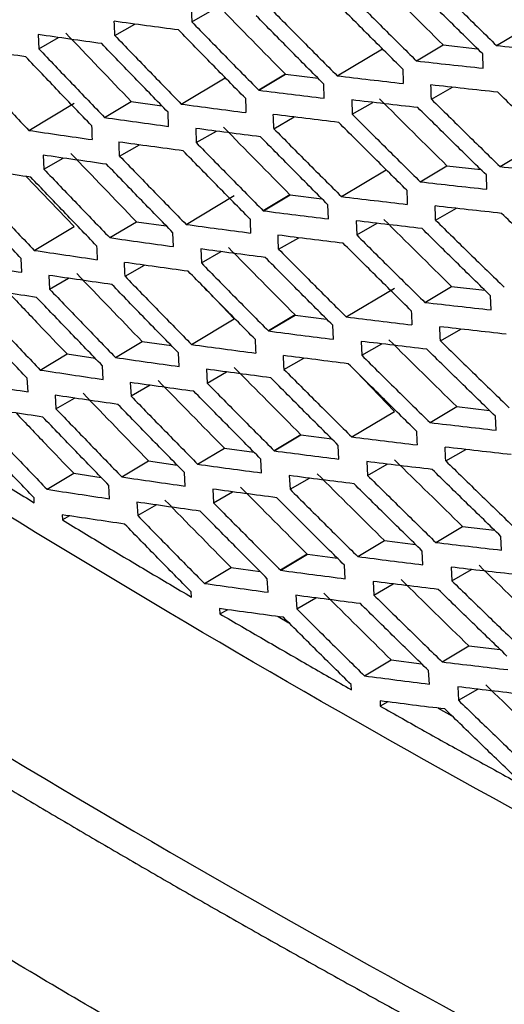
# Model space of a CAD drawing. Header units: millimetres. Extents: x -0.44 to 1.31, y -0.87 to 1.29.
# Tile 151 of 182: x 0.9274 to 0.9403, y 0.8283 to 0.8543. Entities that reach past the tile are written whole.
import ezdxf

# ---------------------------------------------------------------- set-up
doc = ezdxf.new("R2010")
doc.units = ezdxf.units.MM

msp = doc.modelspace()

# ---------------------------------------------------------------- linework, layer by layer
at = {"color": 7, "linetype": 'Continuous', "lineweight": 25}
for p, q in [((0.931967, 0.854658), (0.93198, 0.854279)), ((0.93198, 0.854279), (0.93252, 0.854587)), ((0.940053, 0.853653), (0.941278, 0.854388)), ((0.92994, 0.853917), (0.930471, 0.85422)), ((0.927909, 0.853942), (0.927924, 0.853568)), ((0.927924, 0.853568), (0.928445, 0.853866)), ((0.935832, 0.85285), (0.937029, 0.853567)), ((0.937931, 0.853245), (0.938638, 0.853668)), ((0.938638, 0.853668), (0.93955, 0.853568)), ((0.939699, 0.853051), (0.939688, 0.853432)), ((0.9317, 0.852101), (0.932867, 0.852799)), ((0.934461, 0.852892), (0.933754, 0.852469)), ((0.933755, 0.852469), (0.934462, 0.852892)), ((0.933756, 0.852468), (0.934463, 0.852891)), ((0.934463, 0.852891), (0.935325, 0.852784)), ((0.935488, 0.852253), (0.935476, 0.852632)), ((0.93833, 0.852229), (0.938887, 0.852547)), ((0.929669, 0.851746), (0.930376, 0.85217)), ((0.930376, 0.85217), (0.931185, 0.852057)), ((0.936217, 0.852212), (0.93623, 0.851832)), ((0.93623, 0.851832), (0.93678, 0.852146)), ((0.92766, 0.851405), (0.928865, 0.852126)), ((0.931365, 0.851511), (0.931351, 0.851885)), ((0.934153, 0.851449), (0.934695, 0.851759)), ((0.932083, 0.851455), (0.932098, 0.85108)), ((0.932098, 0.85108), (0.932631, 0.851384)), ((0.940149, 0.850445), (0.941365, 0.851173)), ((0.930067, 0.850723), (0.93059, 0.851022)), ((0.928043, 0.850748), (0.928059, 0.850379)), ((0.928059, 0.850379), (0.928572, 0.850672)), ((0.935944, 0.849651), (0.937132, 0.850362)), ((0.938035, 0.850041), (0.938742, 0.850464)), ((0.938742, 0.850464), (0.93964, 0.850364)), ((0.927593, 0.850181), (0.928865, 0.84886)), ((0.939797, 0.849844), (0.939785, 0.850222)), ((0.931829, 0.848912), (0.933107, 0.849677)), ((0.934582, 0.849698), (0.933875, 0.849275)), ((0.933875, 0.849275), (0.934582, 0.849698)), ((0.933876, 0.849274), (0.934583, 0.849697)), ((0.934583, 0.849697), (0.93543, 0.849591)), ((0.935603, 0.849057), (0.935589, 0.849432)), ((0.93844, 0.849025), (0.93899, 0.849339)), ((0.927805, 0.848225), (0.928865, 0.84886)), ((0.929806, 0.848562), (0.930513, 0.848985)), ((0.930513, 0.848985), (0.931305, 0.848874)), ((0.936334, 0.849009), (0.936349, 0.848634)), ((0.936349, 0.848634), (0.936891, 0.848943)), ((0.931496, 0.848324), (0.93148, 0.848694)), ((0.93428, 0.848256), (0.934814, 0.84856)), ((0.932217, 0.848262), (0.932233, 0.847891)), ((0.927479, 0.847645), (0.927461, 0.848008)), ((0.932233, 0.847891), (0.932758, 0.848191)), ((0.93021, 0.847539), (0.930725, 0.847833)), ((0.928192, 0.847563), (0.928211, 0.8472)), ((0.928211, 0.8472), (0.928715, 0.847487)), ((0.932295, 0.847255), (0.933107, 0.846411)), ((0.936073, 0.846462), (0.937351, 0.847227)), ((0.938156, 0.846847), (0.938863, 0.84727)), ((0.938863, 0.84727), (0.939745, 0.847171)), ((0.939912, 0.846648), (0.939897, 0.847021)), ((0.931974, 0.845732), (0.933107, 0.846411)), ((0.934719, 0.846514), (0.934012, 0.84609)), ((0.934719, 0.846514), (0.934012, 0.84609)), ((0.934013, 0.84609), (0.93472, 0.846513)), ((0.93472, 0.846513), (0.935551, 0.846407)), ((0.935733, 0.84587), (0.935717, 0.846241)), ((0.938567, 0.845832), (0.939108, 0.846141)), ((0.929959, 0.845387), (0.930666, 0.845811)), ((0.930666, 0.845811), (0.931442, 0.845701)), ((0.936467, 0.845815), (0.936484, 0.845445)), ((0.936484, 0.845445), (0.937018, 0.84575)), ((0.927966, 0.845056), (0.928674, 0.84548)), ((0.928674, 0.84548), (0.92942, 0.845368)), ((0.931642, 0.845148), (0.931624, 0.845513)), ((0.934423, 0.845071), (0.934949, 0.845371)), ((0.929631, 0.844806), (0.929612, 0.845168)), ((0.932366, 0.845077), (0.932385, 0.844711)), ((0.932385, 0.844711), (0.932901, 0.845006)), ((0.936325, 0.845028), (0.937351, 0.843961)), ((0.927641, 0.844478), (0.927622, 0.844836)), ((0.930351, 0.844726), (0.93037, 0.844364)), ((0.930876, 0.844653), (0.93037, 0.844364)), ((0.928359, 0.844388), (0.928379, 0.844029)), ((0.928379, 0.844029), (0.928874, 0.844312)), ((0.938292, 0.843663), (0.939, 0.844086)), ((0.939, 0.844086), (0.939866, 0.843987)), ((0.936218, 0.843282), (0.937351, 0.843961)), ((0.940042, 0.843462), (0.940026, 0.84383)), ((0.934872, 0.84334), (0.934165, 0.842916)), ((0.934873, 0.843339), (0.934165, 0.842916)), ((0.934166, 0.842915), (0.934873, 0.843339)), ((0.934873, 0.843339), (0.935687, 0.843234)), ((0.93588, 0.842694), (0.935862, 0.843059)), ((0.932135, 0.842562), (0.932843, 0.842986)), ((0.932843, 0.842986), (0.933629, 0.842879)), ((0.93871, 0.842647), (0.939243, 0.842952)), ((0.930128, 0.842222), (0.930836, 0.842646)), ((0.930836, 0.842646), (0.931593, 0.842537)), ((0.93383, 0.842331), (0.933812, 0.842694)), ((0.936617, 0.842631), (0.936635, 0.842265)), ((0.936635, 0.842265), (0.93716, 0.842565)), ((0.928144, 0.841896), (0.928852, 0.84232)), ((0.928852, 0.84232), (0.929579, 0.842209)), ((0.931805, 0.841981), (0.931785, 0.84234)), ((0.934564, 0.842259), (0.934583, 0.841896)), ((0.929801, 0.841644), (0.929781, 0.842)), ((0.934583, 0.841896), (0.9351, 0.842191)), ((0.932533, 0.841901), (0.932553, 0.841541)), ((0.932553, 0.841541), (0.93306, 0.841831)), ((0.927807, 0.841537), (0.927799, 0.841673)), ((0.930526, 0.841555), (0.930547, 0.841199)), ((0.931043, 0.841482), (0.930547, 0.841199)), ((0.928542, 0.841221), (0.92855, 0.841084)), ((0.928743, 0.841191), (0.92855, 0.841084)), ((0.938445, 0.840488), (0.939153, 0.840912)), ((0.939153, 0.840912), (0.940002, 0.840813)), ((0.936379, 0.840113), (0.937087, 0.840536)), ((0.937087, 0.840536), (0.93791, 0.840434)), ((0.940188, 0.840285), (0.940171, 0.840649)), ((0.935041, 0.840175), (0.934334, 0.839751)), ((0.935042, 0.840175), (0.934335, 0.839751)), ((0.934335, 0.83975), (0.935043, 0.840174)), ((0.935043, 0.840174), (0.935839, 0.84007)), ((0.938104, 0.839899), (0.938086, 0.840261)), ((0.936042, 0.839527), (0.936023, 0.839887)), ((0.932313, 0.839403), (0.93302, 0.839826)), ((0.93302, 0.839826), (0.933788, 0.83972)), ((0.938851, 0.839834), (0.93887, 0.839472)), ((0.93887, 0.839472), (0.939394, 0.839772)), ((0.934001, 0.839169), (0.933981, 0.839526)), ((0.936784, 0.839455), (0.936804, 0.839095)), ((0.936804, 0.839095), (0.937319, 0.83939)), ((0.931971, 0.83904), (0.931963, 0.839178)), ((0.934739, 0.839088), (0.93476, 0.838731)), ((0.93476, 0.838731), (0.935267, 0.83902)), ((0.932716, 0.838735), (0.932725, 0.838597)), ((0.932725, 0.838597), (0.932922, 0.838707)), ((0.934269, 0.838524), (0.934552, 0.83836)), ((0.938615, 0.837323), (0.939322, 0.837747)), ((0.939322, 0.837747), (0.940154, 0.837649)), ((0.936557, 0.836953), (0.937264, 0.837377)), ((0.937264, 0.837377), (0.938069, 0.837276)), ((0.938275, 0.836737), (0.938255, 0.837094)), ((0.936208, 0.836586), (0.9362, 0.836724)), ((0.939026, 0.836663), (0.939047, 0.836307)), ((0.939047, 0.836307), (0.939561, 0.836601)), ((0.936967, 0.836289), (0.936975, 0.836151)), ((0.937176, 0.836263), (0.936975, 0.836151)), ((0.938512, 0.836097), (0.938872, 0.835896))]:
    msp.add_line(p, q, dxfattribs=at)
for points, knots in [([(0.941828, 0.853851), (0.941522, 0.854148), (0.940912, 0.854741), (0.940305, 0.855336), (0.940002, 0.855634)], [0, 0, 0, 0, 0.5004344, 1, 1, 1, 1]), ([(0.938236, 0.855441), (0.938538, 0.855143), (0.939141, 0.854546), (0.939749, 0.853951), (0.940053, 0.853653)], [0, 0, 0, 0, 0.49963, 1, 1, 1, 1]), ([(0.936128, 0.85504), (0.936427, 0.854741), (0.937027, 0.854141), (0.937629, 0.853544), (0.937931, 0.853245)], [0, 0, 0, 0, 0.499728, 1, 1, 1, 1]), ([(0.939688, 0.853432), (0.939385, 0.85373), (0.938779, 0.854325), (0.938176, 0.854923), (0.937875, 0.855222)], [0, 0, 0, 0, 0.500362, 1, 1, 1, 1]), ([(0.937571, 0.853025), (0.93727, 0.853325), (0.936668, 0.853923), (0.93607, 0.854523), (0.935771, 0.854823)], [0, 0, 0, 0, 0.500258, 1, 1, 1, 1]), ([(0.934043, 0.854653), (0.93434, 0.854352), (0.934935, 0.85375), (0.935533, 0.85315), (0.935832, 0.85285)], [0, 0, 0, 0, 0.499857, 1, 1, 1, 1]), ([(0.93163, 0.854064), (0.931345, 0.854102), (0.930775, 0.854177), (0.93021, 0.854255), (0.929927, 0.854294)], [0, 0, 0, 0, 0.499728, 1, 1, 1, 1]), ([(0.93198, 0.854279), (0.932274, 0.853977), (0.932863, 0.853373), (0.933457, 0.85277), (0.933755, 0.852468)], [0, 0, 0, 0, 0.4984631, 1, 1, 1, 1]), ([(0.935476, 0.852632), (0.935178, 0.852932), (0.93458, 0.853533), (0.933987, 0.854135), (0.933689, 0.854438)], [0, 0, 0, 0, 0.498856, 1, 1, 1, 1]), ([(0.933402, 0.852253), (0.933105, 0.852554), (0.932513, 0.853157), (0.931924, 0.853762), (0.93163, 0.854064)], [0, 0, 0, 0, 0.4999529, 1, 1, 1, 1]), ([(0.929593, 0.853703), (0.929312, 0.853742), (0.928749, 0.853821), (0.928189, 0.853901), (0.927909, 0.853942)], [0, 0, 0, 0, 0.49961, 1, 1, 1, 1]), ([(0.92994, 0.853917), (0.930233, 0.853614), (0.930818, 0.853007), (0.931406, 0.852403), (0.9317, 0.852101)], [0, 0, 0, 0, 0.5001651, 1, 1, 1, 1]), ([(0.92758, 0.853354), (0.927302, 0.853395), (0.926745, 0.853477), (0.926192, 0.853561), (0.925915, 0.853602)], [0, 0, 0, 0, 0.499523, 1, 1, 1, 1]), ([(0.927924, 0.853568), (0.928214, 0.853264), (0.928794, 0.852655), (0.929378, 0.852049), (0.929669, 0.851746)], [0, 0, 0, 0, 0.500274, 1, 1, 1, 1]), ([(0.931351, 0.851885), (0.931057, 0.852188), (0.930469, 0.852792), (0.929885, 0.853399), (0.929593, 0.853703)], [0, 0, 0, 0, 0.499819, 1, 1, 1, 1]), ([(0.940053, 0.853653), (0.940349, 0.853622), (0.940942, 0.85356), (0.941539, 0.8535), (0.941838, 0.85347)], [0, 0, 0, 0, 0.499613, 1, 1, 1, 1]), ([(0.925931, 0.853233), (0.926218, 0.852928), (0.926793, 0.852317), (0.927371, 0.851709), (0.92766, 0.851405)], [0, 0, 0, 0, 0.500356, 1, 1, 1, 1]), ([(0.929322, 0.851531), (0.929031, 0.851834), (0.928448, 0.852441), (0.927869, 0.85305), (0.92758, 0.853354)], [0, 0, 0, 0, 0.499716, 1, 1, 1, 1]), ([(0.937931, 0.853245), (0.938225, 0.853212), (0.938812, 0.853146), (0.939403, 0.853082), (0.939699, 0.853051)], [0, 0, 0, 0, 0.499705, 1, 1, 1, 1]), ([(0.935832, 0.85285), (0.936123, 0.852815), (0.936704, 0.852746), (0.93729, 0.852679), (0.937583, 0.852645)], [0, 0, 0, 0, 0.499825, 1, 1, 1, 1]), ([(0.933755, 0.852468), (0.934044, 0.852432), (0.93462, 0.852359), (0.935199, 0.852288), (0.935488, 0.852253)], [0, 0, 0, 0, 0.501537, 1, 1, 1, 1]), ([(0.940088, 0.852415), (0.939792, 0.852447), (0.9392, 0.852511), (0.938612, 0.852576), (0.938318, 0.852609)], [0, 0, 0, 0, 0.500303, 1, 1, 1, 1]), ([(0.941916, 0.850636), (0.94161, 0.850932), (0.940999, 0.851524), (0.940391, 0.852119), (0.940088, 0.852415)], [0, 0, 0, 0, 0.500454, 1, 1, 1, 1]), ([(0.937969, 0.852008), (0.937676, 0.852042), (0.93709, 0.852108), (0.936508, 0.852177), (0.936217, 0.852212)], [0, 0, 0, 0, 0.50019, 1, 1, 1, 1]), ([(0.93833, 0.852229), (0.938632, 0.851931), (0.939236, 0.851335), (0.939844, 0.850742), (0.940149, 0.850445)], [0, 0, 0, 0, 0.499613, 1, 1, 1, 1]), ([(0.9317, 0.852101), (0.931985, 0.852063), (0.932555, 0.851986), (0.933128, 0.851912), (0.933415, 0.851876)], [0, 0, 0, 0, 0.500154, 1, 1, 1, 1]), ([(0.939785, 0.850222), (0.939481, 0.850519), (0.938874, 0.851114), (0.938271, 0.85171), (0.937969, 0.852008)], [0, 0, 0, 0, 0.500378, 1, 1, 1, 1]), ([(0.929669, 0.851746), (0.929951, 0.851706), (0.930514, 0.851627), (0.931082, 0.851549), (0.931365, 0.851511)], [0, 0, 0, 0, 0.5002956, 1, 1, 1, 1]), ([(0.935873, 0.851614), (0.935583, 0.851649), (0.935004, 0.851719), (0.934427, 0.851791), (0.934139, 0.851827)], [0, 0, 0, 0, 0.500047, 1, 1, 1, 1]), ([(0.93623, 0.851832), (0.93653, 0.851533), (0.93713, 0.850935), (0.937733, 0.850339), (0.938035, 0.850041)], [0, 0, 0, 0, 0.499714, 1, 1, 1, 1]), ([(0.92766, 0.851405), (0.927939, 0.851363), (0.928496, 0.851281), (0.929057, 0.8512), (0.929338, 0.851159)], [0, 0, 0, 0, 0.500406, 1, 1, 1, 1]), ([(0.933799, 0.851233), (0.933512, 0.85127), (0.932938, 0.851343), (0.932368, 0.851418), (0.932083, 0.851455)], [0, 0, 0, 0, 0.501086, 1, 1, 1, 1]), ([(0.934153, 0.851449), (0.934451, 0.851149), (0.935046, 0.850548), (0.935645, 0.84995), (0.935944, 0.849651)], [0, 0, 0, 0, 0.499846, 1, 1, 1, 1]), ([(0.937676, 0.84982), (0.937374, 0.850119), (0.936772, 0.850716), (0.936173, 0.851315), (0.935873, 0.851614)], [0, 0, 0, 0, 0.500272, 1, 1, 1, 1]), ([(0.935589, 0.849432), (0.93529, 0.849731), (0.934692, 0.85033), (0.934098, 0.850931), (0.9338, 0.851233)], [0, 0, 0, 0, 0.498914, 1, 1, 1, 1]), ([(0.931748, 0.850864), (0.931465, 0.850902), (0.930897, 0.850978), (0.930333, 0.851056), (0.930051, 0.851095)], [0, 0, 0, 0, 0.49972, 1, 1, 1, 1]), ([(0.933522, 0.849057), (0.933226, 0.849358), (0.932633, 0.849959), (0.932043, 0.850562), (0.931748, 0.850864)], [0, 0, 0, 0, 0.49996, 1, 1, 1, 1]), ([(0.932098, 0.85108), (0.932392, 0.850779), (0.932983, 0.850176), (0.933577, 0.849575), (0.933875, 0.849274)], [0, 0, 0, 0, 0.498458, 1, 1, 1, 1]), ([(0.92972, 0.850507), (0.92944, 0.850547), (0.928879, 0.850626), (0.928321, 0.850707), (0.928043, 0.850748)], [0, 0, 0, 0, 0.499605, 1, 1, 1, 1]), ([(0.930067, 0.850723), (0.93036, 0.850421), (0.930945, 0.849816), (0.931535, 0.849213), (0.931829, 0.848912)], [0, 0, 0, 0, 0.50016, 1, 1, 1, 1]), ([(0.927715, 0.850163), (0.927438, 0.850204), (0.926883, 0.850287), (0.926332, 0.850371), (0.926057, 0.850413)], [0, 0, 0, 0, 0.49952, 1, 1, 1, 1]), ([(0.928059, 0.850379), (0.928349, 0.850076), (0.92893, 0.849469), (0.929514, 0.848864), (0.929806, 0.848562)], [0, 0, 0, 0, 0.500273, 1, 1, 1, 1]), ([(0.93148, 0.848694), (0.931186, 0.848996), (0.930597, 0.849599), (0.930013, 0.850204), (0.92972, 0.850507)], [0, 0, 0, 0, 0.499823, 1, 1, 1, 1]), ([(0.940149, 0.850445), (0.940444, 0.850413), (0.941035, 0.85035), (0.94163, 0.850289), (0.941928, 0.850259)], [0, 0, 0, 0, 0.499629, 1, 1, 1, 1]), ([(0.929459, 0.848345), (0.929168, 0.848647), (0.928584, 0.849252), (0.928005, 0.849859), (0.927715, 0.850163)], [0, 0, 0, 0, 0.499717, 1, 1, 1, 1]), ([(0.927461, 0.848008), (0.927172, 0.848311), (0.926594, 0.848918), (0.92602, 0.849527), (0.925732, 0.849831)], [0, 0, 0, 0, 0.4996351, 1, 1, 1, 1]), ([(0.926074, 0.850049), (0.926362, 0.849744), (0.926937, 0.849135), (0.927516, 0.848529), (0.927805, 0.848225)], [0, 0, 0, 0, 0.500358, 1, 1, 1, 1]), ([(0.938035, 0.850041), (0.938328, 0.850008), (0.938913, 0.849941), (0.939503, 0.849877), (0.939797, 0.849844)], [0, 0, 0, 0, 0.499718, 1, 1, 1, 1]), ([(0.935944, 0.849651), (0.936234, 0.849616), (0.936814, 0.849546), (0.937397, 0.849478), (0.937689, 0.849444)], [0, 0, 0, 0, 0.499835, 1, 1, 1, 1]), ([(0.933875, 0.849274), (0.934163, 0.849237), (0.934737, 0.849164), (0.935315, 0.849092), (0.935603, 0.849057)], [0, 0, 0, 0, 0.501542, 1, 1, 1, 1]), ([(0.94019, 0.849206), (0.939895, 0.849238), (0.939305, 0.849302), (0.938719, 0.849369), (0.938426, 0.849402)], [0, 0, 0, 0, 0.50029, 1, 1, 1, 1]), ([(0.93844, 0.849025), (0.938742, 0.848728), (0.939347, 0.848134), (0.939956, 0.847542), (0.940261, 0.847246)], [0, 0, 0, 0, 0.4996, 1, 1, 1, 1]), ([(0.942021, 0.847431), (0.941715, 0.847727), (0.941103, 0.848317), (0.940494, 0.84891), (0.94019, 0.849206)], [0, 0, 0, 0, 0.500468, 1, 1, 1, 1]), ([(0.931829, 0.848912), (0.932113, 0.848873), (0.932681, 0.848796), (0.933252, 0.848722), (0.933537, 0.848684)], [0, 0, 0, 0, 0.50016, 1, 1, 1, 1]), ([(0.93808, 0.848804), (0.937788, 0.848837), (0.937204, 0.848905), (0.936624, 0.848974), (0.936334, 0.849009)], [0, 0, 0, 0, 0.500181, 1, 1, 1, 1]), ([(0.939897, 0.847021), (0.939593, 0.847318), (0.938986, 0.847911), (0.938382, 0.848506), (0.93808, 0.848804)], [0, 0, 0, 0, 0.500389, 1, 1, 1, 1]), ([(0.929806, 0.848562), (0.930087, 0.848522), (0.930648, 0.848441), (0.931213, 0.848363), (0.931496, 0.848324)], [0, 0, 0, 0, 0.500299, 1, 1, 1, 1]), ([(0.935992, 0.848414), (0.935703, 0.848449), (0.935125, 0.84852), (0.934551, 0.848592), (0.934264, 0.848629)], [0, 0, 0, 0, 0.50004, 1, 1, 1, 1]), ([(0.936349, 0.848634), (0.936649, 0.848336), (0.937249, 0.847739), (0.937853, 0.847144), (0.938156, 0.846847)], [0, 0, 0, 0, 0.499704, 1, 1, 1, 1]), ([(0.933926, 0.848037), (0.93364, 0.848074), (0.933068, 0.848148), (0.9325, 0.848224), (0.932217, 0.848262)], [0, 0, 0, 0, 0.501027, 1, 1, 1, 1]), ([(0.93428, 0.848256), (0.934578, 0.847956), (0.935174, 0.847357), (0.935773, 0.84676), (0.936073, 0.846462)], [0, 0, 0, 0, 0.49984, 1, 1, 1, 1]), ([(0.937796, 0.846625), (0.937495, 0.846922), (0.936891, 0.847518), (0.936292, 0.848115), (0.935992, 0.848414)], [0, 0, 0, 0, 0.50028, 1, 1, 1, 1]), ([(0.927805, 0.848225), (0.928083, 0.848184), (0.928638, 0.8481), (0.929197, 0.848019), (0.929476, 0.847978)], [0, 0, 0, 0, 0.5004077, 1, 1, 1, 1]), ([(0.935717, 0.846241), (0.935419, 0.846539), (0.93482, 0.847137), (0.934225, 0.847737), (0.933927, 0.848037)], [0, 0, 0, 0, 0.498973, 1, 1, 1, 1]), ([(0.925827, 0.847903), (0.926102, 0.847859), (0.92665, 0.847772), (0.927203, 0.847687), (0.927479, 0.847645)], [0, 0, 0, 0, 0.5004856, 1, 1, 1, 1]), ([(0.931884, 0.847673), (0.931601, 0.847711), (0.931036, 0.847788), (0.930474, 0.847867), (0.930193, 0.847906)], [0, 0, 0, 0, 0.499718, 1, 1, 1, 1]), ([(0.932233, 0.847891), (0.932528, 0.847591), (0.933119, 0.84699), (0.933714, 0.84639), (0.934012, 0.84609)], [0, 0, 0, 0, 0.498462, 1, 1, 1, 1]), ([(0.929864, 0.847321), (0.929584, 0.84736), (0.929025, 0.84744), (0.92847, 0.847522), (0.928192, 0.847563)], [0, 0, 0, 0, 0.499605, 1, 1, 1, 1]), ([(0.93021, 0.847539), (0.930504, 0.847237), (0.93109, 0.846634), (0.931679, 0.846033), (0.931974, 0.845732)], [0, 0, 0, 0, 0.500161, 1, 1, 1, 1]), ([(0.933659, 0.845871), (0.933362, 0.84617), (0.932769, 0.84677), (0.932179, 0.847372), (0.931884, 0.847673)], [0, 0, 0, 0, 0.499962, 1, 1, 1, 1]), ([(0.927866, 0.846981), (0.927591, 0.847022), (0.927038, 0.847105), (0.926489, 0.847191), (0.926215, 0.847233)], [0, 0, 0, 0, 0.499522, 1, 1, 1, 1]), ([(0.928211, 0.8472), (0.928501, 0.846897), (0.929082, 0.846292), (0.929667, 0.845689), (0.929959, 0.845387)], [0, 0, 0, 0, 0.500277, 1, 1, 1, 1]), ([(0.931624, 0.845513), (0.93133, 0.845813), (0.930741, 0.846415), (0.930156, 0.847019), (0.929864, 0.847321)], [0, 0, 0, 0, 0.4998214, 1, 1, 1, 1]), ([(0.927136, 0.847092), (0.927396, 0.846819), (0.927907, 0.846281), (0.928421, 0.845744), (0.928674, 0.84548)], [0, 0, 0, 0, 0.50759, 1, 1, 1, 1]), ([(0.929612, 0.845168), (0.92932, 0.845469), (0.928737, 0.846073), (0.928157, 0.846678), (0.927866, 0.846981)], [0, 0, 0, 0, 0.49971, 1, 1, 1, 1]), ([(0.926234, 0.846874), (0.926522, 0.84657), (0.927097, 0.845963), (0.927677, 0.845358), (0.927966, 0.845056)], [0, 0, 0, 0, 0.5003651, 1, 1, 1, 1]), ([(0.938156, 0.846847), (0.938447, 0.846813), (0.939031, 0.846746), (0.939618, 0.846681), (0.939912, 0.846648)], [0, 0, 0, 0, 0.499726, 1, 1, 1, 1]), ([(0.927622, 0.844836), (0.927333, 0.845138), (0.926754, 0.845743), (0.926179, 0.84635), (0.925892, 0.846654)], [0, 0, 0, 0, 0.499627, 1, 1, 1, 1]), ([(0.936073, 0.846462), (0.936362, 0.846426), (0.936939, 0.846355), (0.937521, 0.846287), (0.937811, 0.846253)], [0, 0, 0, 0, 0.49984, 1, 1, 1, 1]), ([(0.940309, 0.846006), (0.940015, 0.846038), (0.939427, 0.846103), (0.938843, 0.84617), (0.938551, 0.846204)], [0, 0, 0, 0, 0.500284, 1, 1, 1, 1]), ([(0.934012, 0.84609), (0.934299, 0.846052), (0.934871, 0.845978), (0.935446, 0.845906), (0.935733, 0.84587)], [0, 0, 0, 0, 0.501538, 1, 1, 1, 1]), ([(0.931974, 0.845732), (0.932257, 0.845693), (0.932822, 0.845616), (0.933391, 0.84554), (0.933676, 0.845503)], [0, 0, 0, 0, 0.50016, 1, 1, 1, 1]), ([(0.938207, 0.845608), (0.937916, 0.845642), (0.937334, 0.84571), (0.936756, 0.84578), (0.936467, 0.845815)], [0, 0, 0, 0, 0.5001766, 1, 1, 1, 1]), ([(0.938567, 0.845832), (0.938869, 0.845535), (0.939475, 0.844943), (0.940085, 0.844352), (0.940389, 0.844057)], [0, 0, 0, 0, 0.499594, 1, 1, 1, 1]), ([(0.929959, 0.845387), (0.930239, 0.845347), (0.930798, 0.845266), (0.931361, 0.845187), (0.931642, 0.845148)], [0, 0, 0, 0, 0.500297, 1, 1, 1, 1]), ([(0.936127, 0.845223), (0.93584, 0.845258), (0.935264, 0.84533), (0.934692, 0.845403), (0.934406, 0.845439)], [0, 0, 0, 0, 0.500038, 1, 1, 1, 1]), ([(0.936484, 0.845445), (0.936784, 0.845147), (0.937385, 0.844552), (0.93799, 0.843959), (0.938292, 0.843663)], [0, 0, 0, 0, 0.499701, 1, 1, 1, 1]), ([(0.940026, 0.84383), (0.939722, 0.844126), (0.939114, 0.844718), (0.938509, 0.845311), (0.938207, 0.845608)], [0, 0, 0, 0, 0.500395, 1, 1, 1, 1]), ([(0.937933, 0.843438), (0.937631, 0.843735), (0.937027, 0.844329), (0.936427, 0.844925), (0.936127, 0.845223)], [0, 0, 0, 0, 0.500282, 1, 1, 1, 1]), ([(0.927966, 0.845056), (0.928243, 0.845014), (0.928796, 0.844929), (0.929352, 0.844847), (0.929631, 0.844806)], [0, 0, 0, 0, 0.500403, 1, 1, 1, 1]), ([(0.93407, 0.844851), (0.933784, 0.844888), (0.933215, 0.844962), (0.932649, 0.845039), (0.932366, 0.845077)], [0, 0, 0, 0, 0.500972, 1, 1, 1, 1]), ([(0.935862, 0.843059), (0.935563, 0.843356), (0.934964, 0.843953), (0.934368, 0.844551), (0.93407, 0.844851)], [0, 0, 0, 0, 0.4990281, 1, 1, 1, 1]), ([(0.934423, 0.845071), (0.934721, 0.844773), (0.935318, 0.844175), (0.935918, 0.84358), (0.936218, 0.843282)], [0, 0, 0, 0, 0.49984, 1, 1, 1, 1]), ([(0.925996, 0.844738), (0.92627, 0.844694), (0.926816, 0.844606), (0.927366, 0.844521), (0.927641, 0.844478)], [0, 0, 0, 0, 0.500478, 1, 1, 1, 1]), ([(0.932035, 0.844491), (0.931754, 0.844529), (0.93119, 0.844607), (0.930631, 0.844686), (0.930351, 0.844726)], [0, 0, 0, 0, 0.499721, 1, 1, 1, 1]), ([(0.932385, 0.844711), (0.93268, 0.844412), (0.933271, 0.843813), (0.933867, 0.843215), (0.934165, 0.842915)], [0, 0, 0, 0, 0.4984695, 1, 1, 1, 1]), ([(0.930024, 0.844143), (0.929745, 0.844183), (0.929189, 0.844264), (0.928636, 0.844346), (0.928359, 0.844388)], [0, 0, 0, 0, 0.49961, 1, 1, 1, 1]), ([(0.93037, 0.844364), (0.930664, 0.844063), (0.93125, 0.843461), (0.93184, 0.842862), (0.932135, 0.842562)], [0, 0, 0, 0, 0.500168, 1, 1, 1, 1]), ([(0.933812, 0.842694), (0.933515, 0.842993), (0.932921, 0.843591), (0.93233, 0.844191), (0.932035, 0.844491)], [0, 0, 0, 0, 0.499957, 1, 1, 1, 1]), ([(0.928034, 0.843808), (0.92776, 0.84385), (0.927209, 0.843934), (0.926663, 0.844019), (0.92639, 0.844062)], [0, 0, 0, 0, 0.499531, 1, 1, 1, 1]), ([(0.931785, 0.84234), (0.931491, 0.84264), (0.930902, 0.84324), (0.930316, 0.843842), (0.930024, 0.844143)], [0, 0, 0, 0, 0.499814, 1, 1, 1, 1]), ([(0.927322, 0.843918), (0.927579, 0.843649), (0.928087, 0.843115), (0.928598, 0.842583), (0.928852, 0.84232)], [0, 0, 0, 0, 0.50462, 1, 1, 1, 1]), ([(0.929781, 0.842), (0.929489, 0.842301), (0.928905, 0.842902), (0.928325, 0.843506), (0.928034, 0.843808)], [0, 0, 0, 0, 0.4997, 1, 1, 1, 1]), ([(0.928379, 0.844029), (0.92867, 0.843728), (0.929251, 0.843124), (0.929836, 0.842523), (0.930128, 0.842222)], [0, 0, 0, 0, 0.500287, 1, 1, 1, 1]), ([(0.924451, 0.843613), (0.924822, 0.843381), (0.925563, 0.842917), (0.926682, 0.842225), (0.927432, 0.841766), (0.927807, 0.841537)], [0, 0, 0, 0, 0.333559, 0.66689, 1, 1, 1, 1]), ([(0.92641, 0.843708), (0.926698, 0.843405), (0.927275, 0.8428), (0.927854, 0.842197), (0.928144, 0.841896)], [0, 0, 0, 0, 0.500378, 1, 1, 1, 1]), ([(0.938292, 0.843663), (0.938583, 0.843629), (0.939164, 0.843561), (0.939749, 0.843495), (0.940042, 0.843462)], [0, 0, 0, 0, 0.4997272, 1, 1, 1, 1]), ([(0.927799, 0.841673), (0.92751, 0.841974), (0.926931, 0.842578), (0.926356, 0.843183), (0.926068, 0.843486)], [0, 0, 0, 0, 0.499613, 1, 1, 1, 1]), ([(0.936218, 0.843282), (0.936506, 0.843246), (0.937081, 0.843175), (0.93766, 0.843106), (0.93795, 0.843071)], [0, 0, 0, 0, 0.499839, 1, 1, 1, 1]), ([(0.940444, 0.842815), (0.940151, 0.842847), (0.939565, 0.842913), (0.938984, 0.842981), (0.938693, 0.843014)], [0, 0, 0, 0, 0.500283, 1, 1, 1, 1]), ([(0.934165, 0.842915), (0.934451, 0.842878), (0.935021, 0.842803), (0.935594, 0.84273), (0.93588, 0.842694)], [0, 0, 0, 0, 0.501531, 1, 1, 1, 1]), ([(0.932135, 0.842562), (0.932417, 0.842523), (0.93298, 0.842445), (0.933547, 0.842369), (0.93383, 0.842331)], [0, 0, 0, 0, 0.500155, 1, 1, 1, 1]), ([(0.93835, 0.842421), (0.93806, 0.842456), (0.937481, 0.842524), (0.936905, 0.842595), (0.936617, 0.842631)], [0, 0, 0, 0, 0.500178, 1, 1, 1, 1]), ([(0.93871, 0.842647), (0.939013, 0.842352), (0.939619, 0.841761), (0.940229, 0.841172), (0.940534, 0.840877)], [0, 0, 0, 0, 0.499592, 1, 1, 1, 1]), ([(0.936279, 0.842041), (0.935992, 0.842077), (0.935419, 0.842149), (0.934849, 0.842222), (0.934564, 0.842259)], [0, 0, 0, 0, 0.500043, 1, 1, 1, 1]), ([(0.936635, 0.842265), (0.936936, 0.841969), (0.937538, 0.841375), (0.938143, 0.840784), (0.938445, 0.840488)], [0, 0, 0, 0, 0.4997031, 1, 1, 1, 1]), ([(0.940171, 0.840649), (0.939866, 0.840944), (0.939258, 0.841534), (0.938653, 0.842126), (0.93835, 0.842421)], [0, 0, 0, 0, 0.500395, 1, 1, 1, 1]), ([(0.930128, 0.842222), (0.930407, 0.842182), (0.930964, 0.8421), (0.931525, 0.842021), (0.931805, 0.841981)], [0, 0, 0, 0, 0.500289, 1, 1, 1, 1]), ([(0.938086, 0.840261), (0.937784, 0.840557), (0.93718, 0.84115), (0.936579, 0.841744), (0.936279, 0.842041)], [0, 0, 0, 0, 0.500279, 1, 1, 1, 1]), ([(0.928144, 0.841896), (0.928419, 0.841853), (0.92897, 0.841769), (0.929524, 0.841686), (0.929801, 0.841644)], [0, 0, 0, 0, 0.500392, 1, 1, 1, 1]), ([(0.93423, 0.841673), (0.933945, 0.841711), (0.933378, 0.841786), (0.932814, 0.841863), (0.932533, 0.841901)], [0, 0, 0, 0, 0.5009263, 1, 1, 1, 1]), ([(0.934583, 0.841896), (0.934882, 0.841599), (0.935478, 0.841003), (0.936079, 0.840409), (0.936379, 0.840113)], [0, 0, 0, 0, 0.499845, 1, 1, 1, 1]), ([(0.932203, 0.841318), (0.931923, 0.841357), (0.931362, 0.841435), (0.930805, 0.841515), (0.930526, 0.841555)], [0, 0, 0, 0, 0.49973, 1, 1, 1, 1]), ([(0.932553, 0.841541), (0.932848, 0.841243), (0.93344, 0.840645), (0.934036, 0.840049), (0.934335, 0.839751)], [0, 0, 0, 0, 0.498474, 1, 1, 1, 1]), ([(0.936023, 0.839887), (0.935724, 0.840183), (0.935124, 0.840778), (0.934528, 0.841374), (0.93423, 0.841673)], [0, 0, 0, 0, 0.499074, 1, 1, 1, 1]), ([(0.9302, 0.840975), (0.929923, 0.841015), (0.929368, 0.841096), (0.928818, 0.84118), (0.928542, 0.841221)], [0, 0, 0, 0, 0.499622, 1, 1, 1, 1]), ([(0.930547, 0.841199), (0.93084, 0.840899), (0.931427, 0.840299), (0.932018, 0.839701), (0.932313, 0.839403)], [0, 0, 0, 0, 0.50018, 1, 1, 1, 1]), ([(0.933981, 0.839526), (0.933684, 0.839824), (0.933089, 0.84042), (0.932499, 0.841019), (0.932203, 0.841318)], [0, 0, 0, 0, 0.499947, 1, 1, 1, 1]), ([(0.917103, 0.841082), (0.921854, 0.837977), (0.926785, 0.834949), (0.936963, 0.829074), (0.942209, 0.826227), (0.947588, 0.823484)], [0, 0, 0, 0, 0.5, 0.5, 1, 1, 1, 1]), ([(0.92855, 0.841084), (0.928928, 0.840856), (0.929684, 0.840399), (0.930824, 0.839717), (0.931588, 0.839266), (0.931971, 0.83904)], [0, 0, 0, 0, 0.333486, 0.666817, 1, 1, 1, 1]), ([(0.931963, 0.839178), (0.931668, 0.839477), (0.931079, 0.840074), (0.930493, 0.840675), (0.9302, 0.840975)], [0, 0, 0, 0, 0.499801, 1, 1, 1, 1]), ([(0.916393, 0.840672), (0.916808, 0.840402), (0.917638, 0.839861), (0.918893, 0.839055), (0.920154, 0.838253), (0.921423, 0.837455), (0.922698, 0.836661), (0.923981, 0.835871), (0.925271, 0.835085), (0.926568, 0.834304), (0.927872, 0.833526), (0.929183, 0.832753), (0.930501, 0.831984), (0.931827, 0.831219), (0.933159, 0.830458), (0.934499, 0.829701), (0.935846, 0.828948), (0.9372, 0.828199), (0.938561, 0.827455), (0.939929, 0.826714), (0.941304, 0.825978), (0.942686, 0.825246), (0.944076, 0.824517), (0.945472, 0.823793), (0.946409, 0.823314), (0.946877, 0.823074)], [0, 0, 0, 0, 0.043526, 0.08704, 0.130541, 0.174032, 0.217513, 0.260987, 0.304453, 0.347914, 0.39137, 0.434823, 0.478275, 0.521725, 0.565177, 0.60863, 0.652086, 0.695547, 0.739013, 0.782487, 0.825968, 0.869459, 0.91296, 0.956474, 1, 1, 1, 1]), ([(0.938445, 0.840488), (0.938735, 0.840454), (0.939314, 0.840385), (0.939897, 0.840318), (0.940188, 0.840285)], [0, 0, 0, 0, 0.499723, 1, 1, 1, 1]), ([(0.936379, 0.840113), (0.936666, 0.840076), (0.937239, 0.840004), (0.937816, 0.839934), (0.938104, 0.839899)], [0, 0, 0, 0, 0.499833, 1, 1, 1, 1]), ([(0.934335, 0.83975), (0.934619, 0.839713), (0.935187, 0.839637), (0.935758, 0.839564), (0.936042, 0.839527)], [0, 0, 0, 0, 0.501526, 1, 1, 1, 1]), ([(0.940596, 0.839633), (0.940304, 0.839666), (0.93972, 0.839732), (0.939141, 0.8398), (0.938851, 0.839834)], [0, 0, 0, 0, 0.50029, 1, 1, 1, 1]), ([(0.932313, 0.839403), (0.932593, 0.839363), (0.933154, 0.839284), (0.933719, 0.839207), (0.934001, 0.839169)], [0, 0, 0, 0, 0.500144, 1, 1, 1, 1]), ([(0.93851, 0.839244), (0.938221, 0.839279), (0.937644, 0.839348), (0.93707, 0.839419), (0.936784, 0.839455)], [0, 0, 0, 0, 0.500186, 1, 1, 1, 1]), ([(0.93887, 0.839472), (0.939173, 0.839178), (0.93978, 0.838589), (0.94039, 0.838001), (0.940696, 0.837708)], [0, 0, 0, 0, 0.4995972, 1, 1, 1, 1]), ([(0.940332, 0.837476), (0.940027, 0.837771), (0.939418, 0.838359), (0.938813, 0.838949), (0.93851, 0.839244)], [0, 0, 0, 0, 0.50039, 1, 1, 1, 1]), ([(0.936447, 0.838868), (0.936161, 0.838904), (0.93559, 0.838977), (0.935023, 0.839051), (0.934739, 0.839088)], [0, 0, 0, 0, 0.500053, 1, 1, 1, 1]), ([(0.938255, 0.837094), (0.937952, 0.837389), (0.937348, 0.837979), (0.936747, 0.838572), (0.936447, 0.838868)], [0, 0, 0, 0, 0.50027, 1, 1, 1, 1]), ([(0.936804, 0.839095), (0.937104, 0.838799), (0.937706, 0.838208), (0.938312, 0.837618), (0.938615, 0.837323)], [0, 0, 0, 0, 0.499711, 1, 1, 1, 1]), ([(0.934406, 0.838505), (0.934123, 0.838543), (0.933558, 0.838618), (0.932997, 0.838696), (0.932716, 0.838735)], [0, 0, 0, 0, 0.500897, 1, 1, 1, 1]), ([(0.932725, 0.838597), (0.933109, 0.838372), (0.933879, 0.837923), (0.93504, 0.837253), (0.935819, 0.836808), (0.936208, 0.836586)], [0, 0, 0, 0, 0.333335, 0.666665, 1, 1, 1, 1]), ([(0.93476, 0.838731), (0.935058, 0.838434), (0.935656, 0.83784), (0.936256, 0.837249), (0.936557, 0.836953)], [0, 0, 0, 0, 0.499857, 1, 1, 1, 1]), ([(0.9362, 0.836724), (0.935901, 0.83702), (0.935301, 0.837612), (0.934705, 0.838207), (0.934406, 0.838505)], [0, 0, 0, 0, 0.499103, 1, 1, 1, 1]), ([(0.938615, 0.837323), (0.938903, 0.837289), (0.93948, 0.837219), (0.94006, 0.837152), (0.940351, 0.837118)], [0, 0, 0, 0, 0.499713, 1, 1, 1, 1]), ([(0.936557, 0.836953), (0.936842, 0.836916), (0.937413, 0.836843), (0.937987, 0.836773), (0.938275, 0.836737)], [0, 0, 0, 0, 0.499821, 1, 1, 1, 1]), ([(0.948511, 0.817704), (0.948024, 0.81795), (0.947051, 0.818444), (0.9456, 0.819189), (0.944156, 0.819939), (0.94272, 0.820693), (0.941291, 0.821452), (0.939869, 0.822216), (0.938455, 0.822984), (0.937048, 0.823756), (0.935649, 0.824534), (0.934256, 0.825315), (0.932871, 0.826102), (0.931166, 0.827081), (0.929148, 0.828257), (0.926828, 0.829635), (0.92453, 0.831026), (0.922256, 0.832429), (0.920006, 0.833845), (0.917776, 0.835272), (0.91631, 0.836235), (0.915577, 0.836716)], [0, 0, 0, 0, 0.041676, 0.083346, 0.125011, 0.166672, 0.208332, 0.249991, 0.291651, 0.333312, 0.374976, 0.416645, 0.458319, 0.500001, 0.571444, 0.642872, 0.71429, 0.785705, 0.857125, 0.928554, 1, 1, 1, 1]), ([(0.940764, 0.83646), (0.940473, 0.836493), (0.939892, 0.83656), (0.939315, 0.836629), (0.939026, 0.836663)], [0, 0, 0, 0, 0.5003, 1, 1, 1, 1]), ([(0.953914, 0.813126), (0.94927, 0.815468), (0.939781, 0.820251), (0.926305, 0.828034), (0.917827, 0.833638), (0.913589, 0.836439)], [0, 0, 0, 0, 0.32414, 0.66216, 1, 1, 1, 1]), ([(0.938686, 0.836076), (0.938399, 0.836111), (0.937824, 0.836181), (0.937253, 0.836253), (0.936967, 0.836289)], [0, 0, 0, 0, 0.500199, 1, 1, 1, 1]), ([(0.939047, 0.836307), (0.93935, 0.836014), (0.939957, 0.835426), (0.940568, 0.834841), (0.940873, 0.834548)], [0, 0, 0, 0, 0.499608, 1, 1, 1, 1]), ([(0.936975, 0.836151), (0.937366, 0.83593), (0.938149, 0.835489), (0.939329, 0.834831), (0.940121, 0.834395), (0.940517, 0.834177)], [0, 0, 0, 0, 0.3331834, 0.6665141, 1, 1, 1, 1]), ([(0.940509, 0.834313), (0.940204, 0.834607), (0.939595, 0.835193), (0.938989, 0.835782), (0.938686, 0.836076)], [0, 0, 0, 0, 0.500377, 1, 1, 1, 1]), ([(0.907991, 0.829132), (0.91605, 0.82448), (0.928137, 0.817501), (0.941233, 0.809943), (0.946773, 0.806743), (0.948347, 0.805836), (0.948976, 0.805471), (0.949227, 0.805331), (0.94966, 0.805108), (0.950515, 0.804745), (0.951684, 0.804461), (0.952935, 0.804526), (0.953807, 0.804908), (0.954307, 0.805339), (0.954559, 0.80563), (0.954672, 0.805793), (0.954729, 0.805875)], [0, 0, 0, 0, 0.500896, 0.751343, 0.813955, 0.845261, 0.849174, 0.853076, 0.860837, 0.876269, 0.907267, 0.938113, 0.969085, 0.984477, 0.992213, 1, 1, 1, 1])]:
    msp.add_open_spline(points, degree=3, knots=knots, dxfattribs=at)
for points in [[(0.936848, 0.855451), (0.937442, 0.854856), (0.938039, 0.854261), (0.938638, 0.853668)], [(0.932699, 0.854689), (0.933284, 0.854089), (0.933872, 0.85349), (0.934461, 0.852892)], [(0.929941, 0.853917), (0.929936, 0.854043), (0.929931, 0.854168), (0.929927, 0.854294)], [(0.928643, 0.853979), (0.929219, 0.853375), (0.929796, 0.852771), (0.930376, 0.85217)], [(0.937571, 0.853026), (0.937575, 0.852899), (0.937579, 0.852772), (0.937583, 0.852645)], [(0.934462, 0.852892), (0.934462, 0.852892), (0.934461, 0.852892), (0.934461, 0.852892)], [(0.934463, 0.852891), (0.934462, 0.852892), (0.934462, 0.852892), (0.934462, 0.852892)], [(0.93833, 0.852229), (0.938326, 0.852356), (0.938322, 0.852482), (0.938318, 0.852609)], [(0.933402, 0.852253), (0.933406, 0.852127), (0.933411, 0.852001), (0.933415, 0.851876)], [(0.93695, 0.852243), (0.937545, 0.851649), (0.938142, 0.851056), (0.938742, 0.850464)], [(0.934153, 0.85145), (0.934149, 0.851575), (0.934144, 0.851701), (0.93414, 0.851827)], [(0.929323, 0.851531), (0.929328, 0.851407), (0.929333, 0.851283), (0.929338, 0.85116)], [(0.932817, 0.851491), (0.933403, 0.850892), (0.933991, 0.850294), (0.934582, 0.849698)], [(0.930067, 0.850723), (0.930062, 0.850847), (0.930057, 0.850972), (0.930052, 0.851096)], [(0.928779, 0.85079), (0.929355, 0.850187), (0.929933, 0.849586), (0.930513, 0.848985)], [(0.937676, 0.84982), (0.93768, 0.849695), (0.937685, 0.84957), (0.937689, 0.849444)], [(0.934583, 0.849697), (0.934583, 0.849698), (0.934583, 0.849698), (0.934582, 0.849698)], [(0.934582, 0.849698), (0.934582, 0.849698), (0.934582, 0.849698), (0.934582, 0.849698)], [(0.93844, 0.849026), (0.938436, 0.849151), (0.938431, 0.849276), (0.938426, 0.849402)], [(0.933523, 0.849057), (0.933528, 0.848933), (0.933533, 0.848809), (0.933538, 0.848684)], [(0.937068, 0.849045), (0.937664, 0.848452), (0.938262, 0.847861), (0.938863, 0.84727)], [(0.93428, 0.848256), (0.934275, 0.84838), (0.93427, 0.848504), (0.934265, 0.848629)], [(0.929459, 0.848345), (0.929465, 0.848223), (0.929471, 0.8481), (0.929476, 0.847978)], [(0.932953, 0.848302), (0.933539, 0.847705), (0.934128, 0.847109), (0.934719, 0.846514)], [(0.930211, 0.847539), (0.930205, 0.847661), (0.930199, 0.847784), (0.930193, 0.847906)], [(0.92893, 0.847611), (0.929507, 0.847009), (0.930085, 0.84641), (0.930666, 0.845811)], [(0.934719, 0.846514), (0.934719, 0.846514), (0.934719, 0.846514), (0.934719, 0.846514)], [(0.93472, 0.846513), (0.93472, 0.846513), (0.93472, 0.846514), (0.934719, 0.846514)], [(0.937796, 0.846625), (0.937801, 0.846501), (0.937807, 0.846377), (0.937812, 0.846253)], [(0.938567, 0.845832), (0.938562, 0.845956), (0.938557, 0.84608), (0.938551, 0.846204)], [(0.933659, 0.845871), (0.933665, 0.845748), (0.933671, 0.845625), (0.933676, 0.845503)], [(0.937203, 0.845856), (0.9378, 0.845265), (0.938399, 0.844675), (0.939, 0.844086)], [(0.949362, 0.828717), (0.939168, 0.833943), (0.929563, 0.839488), (0.92051, 0.845373)], [(0.934424, 0.845071), (0.934418, 0.845194), (0.934412, 0.845317), (0.934406, 0.84544)], [(0.933105, 0.845122), (0.933691, 0.844527), (0.934281, 0.843932), (0.934872, 0.84334)], [(0.93109, 0.844775), (0.931672, 0.844177), (0.932256, 0.843581), (0.932843, 0.842986)], [(0.929099, 0.84444), (0.929676, 0.843841), (0.930255, 0.843243), (0.930836, 0.842646)], [(0.934872, 0.84334), (0.934872, 0.84334), (0.934872, 0.843339), (0.934873, 0.843339)], [(0.934873, 0.843339), (0.934873, 0.843339), (0.934873, 0.843339), (0.934873, 0.843339)], [(0.937933, 0.843438), (0.937939, 0.843316), (0.937944, 0.843194), (0.93795, 0.843071)], [(0.93871, 0.842647), (0.938705, 0.84277), (0.938699, 0.842892), (0.938693, 0.843015)], [(0.937355, 0.842676), (0.937952, 0.842087), (0.938552, 0.841499), (0.939153, 0.840912)], [(0.935303, 0.842307), (0.935896, 0.841716), (0.93649, 0.841125), (0.937087, 0.840536)], [(0.933273, 0.841952), (0.93386, 0.841359), (0.93445, 0.840766), (0.935041, 0.840175)], [(0.931267, 0.84161), (0.931849, 0.841014), (0.932434, 0.84042), (0.93302, 0.839826)], [(0.935041, 0.840175), (0.935042, 0.840175), (0.935042, 0.840175), (0.935042, 0.840175)], [(0.935043, 0.840174), (0.935043, 0.840174), (0.935042, 0.840175), (0.935042, 0.840175)], [(0.939591, 0.839884), (0.940193, 0.839298), (0.940797, 0.838714), (0.941403, 0.838131)], [(0.937524, 0.839506), (0.938121, 0.838919), (0.938721, 0.838332), (0.939322, 0.837747)], [(0.93548, 0.839142), (0.936073, 0.838552), (0.936667, 0.837964), (0.937264, 0.837377)], [(0.939767, 0.836718), (0.94037, 0.836135), (0.940974, 0.835553), (0.941581, 0.834972)]]:
    msp.add_open_spline(points, degree=3, dxfattribs=at)

doc.saveas('drawing.dxf')
